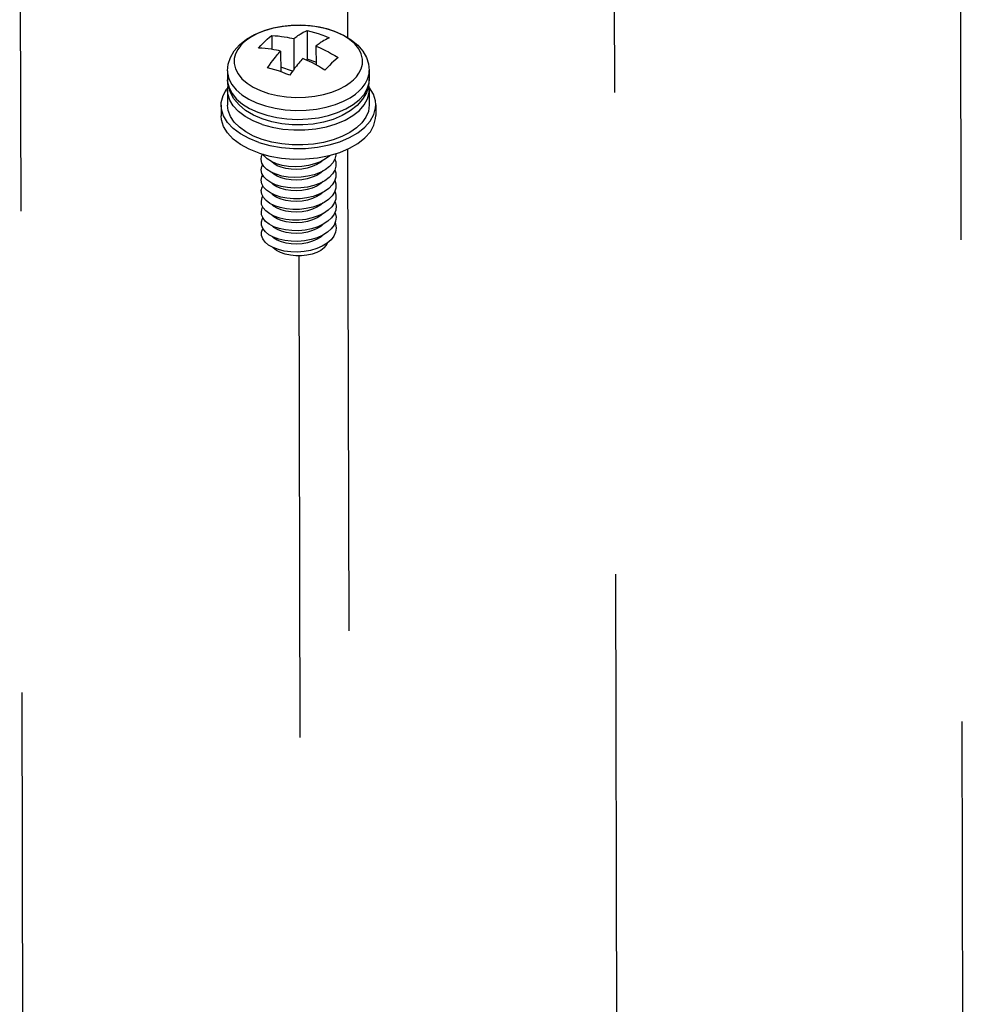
# Model space of a CAD drawing. Extents: x 0 to 1189, y 0 to 841.
# Tile 199 of 256: x 559 to 572, y 414 to 427. Entities that reach past the tile are written whole.
import ezdxf

# ---------------------------------------------------------------- set-up
doc = ezdxf.new("R2010")
doc.units = 0
doc.header["$LTSCALE"] = 65.395
doc.linetypes.add('DASHED', pattern=[0.2, 0.1, -0.1])
doc.layers.get('0').update_dxf_attribs({"linetype": 'CONTINUOUS'})
for name, color, linetype in [('03_ALL_AXES', 7, 'CONTINUOUS'), ('09_ALL_ROUNDS', 7, 'CONTINUOUS'), ('20_ALL_FEATURES', 7, 'CONTINUOUS')]:
    doc.layers.add(name, color=color, linetype=linetype)

msp = doc.modelspace()

# ---------------------------------------------------------------- linework, layer by layer
at = {"color": 7, "linetype": 'DASHED'}
for p, q in [((572.141, 483.321), (572.464, 334.402)), ((567.548, 433.008), (567.591, 413.141)), ((559.486, 431.398), (559.628, 365.876)), ((563.932, 429.565), (563.937, 427.215)), ((563.94, 425.699), (563.972, 410.766)), ((563.276, 424.249), (563.313, 407.101))]:
    msp.add_line(p, q, dxfattribs=at)
at = {"layer": '03_ALL_AXES', "color": 7, "linetype": 'Continuous'}
for p, q in [((562.308, 426.763), (562.309, 426.642)), ((564.233, 426.767), (564.234, 426.647))]:
    msp.add_line(p, q, dxfattribs=at)
at = {"layer": '09_ALL_ROUNDS', "color": 7, "linetype": 'Continuous'}
for p, q in [((563.304, 427.382), (563.175, 427.379)), ((563.432, 427.374), (563.304, 427.382)), ((563.556, 427.355), (563.432, 427.374)), ((563.675, 427.327), (563.556, 427.355)), ((564.233, 426.767), (564.233, 426.767)), ((562.318, 426.553), (562.309, 426.642)), ((562.309, 426.642), (562.31, 426.609)), ((563.975, 426.603), (564.021, 426.642)), ((564.021, 426.642), (564.058, 426.681)), ((564.058, 426.681), (564.094, 426.73)), ((564.234, 426.647), (564.224, 426.556)), ((562.347, 426.466), (562.318, 426.553)), ((564.047, 426.446), (564.098, 426.49)), ((563.803, 426.194), (563.917, 426.244)), ((562.91, 426.069), (562.78, 426.109)), ((563.742, 426.103), (563.61, 426.065)), ((563.678, 426.155), (563.803, 426.194)), ((563.866, 426.154), (563.742, 426.103)), ((563.046, 426.043), (562.91, 426.069))]:
    msp.add_line(p, q, dxfattribs=at)
for points in [[(562.473, 427.117), (562.566, 427.191), (562.676, 427.255), (562.8, 427.306), (562.932, 427.345), (563.07, 427.37), (563.212, 427.382), (563.355, 427.381), (563.496, 427.367), (563.632, 427.34), (563.762, 427.301), (563.882, 427.248), (563.988, 427.184), (564.077, 427.11), (564.146, 427.029), (564.195, 426.944), (564.224, 426.856), (564.233, 426.767)], [(563.175, 427.379), (563.049, 427.366), (562.927, 427.342), (562.815, 427.309), (562.716, 427.27), (562.632, 427.225), (562.567, 427.18), (562.52, 427.141)], [(564.094, 426.73), (564.123, 426.788), (564.14, 426.852), (564.142, 426.921), (564.125, 426.992), (564.09, 427.062), (564.037, 427.127), (563.967, 427.188), (563.882, 427.242), (563.784, 427.289), (563.675, 427.327)], [(562.52, 427.141), (562.483, 427.102), (562.447, 427.052), (562.418, 426.995), (562.401, 426.931), (562.399, 426.862), (562.416, 426.791)], [(562.308, 426.763), (562.318, 426.854), (562.348, 426.944), (562.399, 427.033), (562.473, 427.117)], [(562.308, 426.763), (562.31, 426.733), (562.328, 426.654), (562.367, 426.577), (562.426, 426.505)], [(562.416, 426.791), (562.451, 426.721), (562.504, 426.655)], [(564.098, 426.49), (564.139, 426.533), (564.179, 426.587), (564.211, 426.651), (564.23, 426.721), (564.233, 426.767)], [(562.31, 426.609), (562.33, 426.529), (562.371, 426.452), (562.432, 426.379), (562.511, 426.311), (562.608, 426.251)], [(562.504, 426.655), (562.574, 426.595), (562.659, 426.541), (562.757, 426.494), (562.866, 426.456), (562.985, 426.427), (563.109, 426.409), (563.237, 426.401), (563.366, 426.404), (563.492, 426.417), (563.614, 426.441), (563.726, 426.474), (563.825, 426.513), (563.909, 426.558), (563.975, 426.603)], [(564.098, 426.369), (564.163, 426.442), (564.207, 426.519), (564.23, 426.599), (564.234, 426.647)], [(562.426, 426.505), (562.502, 426.438), (562.596, 426.378), (562.704, 426.327), (562.825, 426.285), (562.955, 426.253), (563.093, 426.233), (563.234, 426.224), (563.376, 426.227), (563.515, 426.242), (563.65, 426.268), (563.774, 426.304), (563.882, 426.348), (563.975, 426.397), (564.047, 426.446)], [(564.224, 426.556), (564.194, 426.465), (564.143, 426.377), (564.068, 426.292)], [(562.78, 426.109), (562.66, 426.161), (562.554, 426.225), (562.465, 426.299), (562.396, 426.38), (562.347, 426.466)], [(563.917, 426.244), (564.016, 426.303), (564.098, 426.369)], [(562.608, 426.251), (562.719, 426.2), (562.843, 426.159), (562.976, 426.129), (563.116, 426.11), (563.259, 426.103), (563.403, 426.109), (563.543, 426.126), (563.678, 426.155)], [(564.068, 426.292), (563.976, 426.218), (563.866, 426.154)], [(563.61, 426.065), (563.472, 426.04), (563.33, 426.028), (563.187, 426.029), (563.046, 426.043)]]:
    msp.add_lwpolyline(points, dxfattribs=at)
at = {"layer": '20_ALL_FEATURES', "color": 7, "linetype": 'Continuous'}
for p, q in [((563.388, 427.311), (563.389, 426.92)), ((562.908, 427.241), (562.909, 427.054)), ((563.209, 427.199), (563.21, 426.782)), ((563.03, 427.03), (563.031, 426.749)), ((563.51, 427.099), (563.511, 426.843)), ((563.389, 426.92), (563.378, 426.909)), ((563.51, 426.879), (563.389, 426.92)), ((563.191, 426.757), (563.031, 426.81)), ((562.309, 426.498), (562.309, 426.295)), ((564.234, 426.502), (564.234, 426.299)), ((562.222, 426.295), (562.222, 426.15)), ((564.322, 426.3), (564.322, 426.155)), ((562.736, 425.644), (562.884, 425.603)), ((563.531, 425.581), (563.687, 425.611)), ((563.766, 425.564), (563.737, 425.511)), ((563.766, 425.563), (563.778, 425.525)), ((562.803, 425.465), (562.776, 425.51)), ((563.693, 425.462), (563.635, 425.418)), ((563.737, 425.511), (563.693, 425.462)), ((563.778, 425.525), (563.78, 425.469)), ((562.775, 425.322), (562.788, 425.346)), ((563.688, 425.314), (563.629, 425.27)), ((563.734, 425.362), (563.688, 425.314)), ((563.684, 425.165), (563.624, 425.122)), ((563.731, 425.213), (563.684, 425.165)), ((563.779, 425.171), (563.761, 425.116)), ((563.68, 425.016), (563.619, 424.974)), ((563.728, 425.064), (563.68, 425.016)), ((563.761, 425.116), (563.728, 425.064)), ((563.619, 424.974), (563.546, 424.938)), ((563.675, 424.868), (563.613, 424.826)), ((563.725, 424.915), (563.675, 424.868)), ((563.778, 424.872), (563.757, 424.817)), ((562.944, 424.788), (562.881, 424.82)), ((562.936, 424.781), (562.912, 424.804)), ((562.983, 424.752), (562.936, 424.781)), ((563.018, 424.762), (562.944, 424.788)), ((563.721, 424.766), (563.671, 424.719)), ((563.757, 424.817), (563.721, 424.766)), ((563.718, 424.617), (563.666, 424.571)), ((562.928, 424.361), (562.867, 424.396))]:
    msp.add_line(p, q, dxfattribs=at)
for points in [[(563.209, 427.199), (563.223, 427.21), (563.237, 427.22), (563.251, 427.23), (563.265, 427.24), (563.28, 427.251), (563.297, 427.262), (563.316, 427.273), (563.338, 427.285), (563.362, 427.298), (563.388, 427.311)], [(563.388, 427.311), (563.438, 427.298), (563.488, 427.284), (563.538, 427.268), (563.589, 427.25), (563.639, 427.231), (563.689, 427.21)], [(562.73, 427.072), (562.759, 427.104), (562.789, 427.135), (562.819, 427.164)], [(562.819, 427.164), (562.849, 427.191), (562.879, 427.217), (562.908, 427.241)], [(562.908, 427.241), (562.954, 427.239), (562.998, 427.235), (563.04, 427.23), (563.08, 427.225), (563.117, 427.218), (563.152, 427.212), (563.182, 427.205), (563.209, 427.199)], [(563.689, 427.21), (563.663, 427.198), (563.638, 427.185), (563.617, 427.173), (563.598, 427.161), (563.581, 427.151), (563.566, 427.14), (563.552, 427.13), (563.538, 427.12), (563.524, 427.11), (563.51, 427.099)], [(563.03, 427.03), (563.003, 427.036), (562.972, 427.043), (562.938, 427.049), (562.901, 427.055), (562.862, 427.061), (562.82, 427.066), (562.776, 427.069), (562.73, 427.072)], [(562.852, 426.802), (562.878, 426.839), (562.902, 426.873), (562.924, 426.901), (562.943, 426.926), (562.959, 426.947), (562.975, 426.965), (562.989, 426.982), (563.003, 426.998), (563.016, 427.014), (563.03, 427.03)], [(563.51, 427.099), (563.537, 427.087), (563.568, 427.073), (563.602, 427.057), (563.64, 427.038), (563.679, 427.018), (563.72, 426.995), (563.765, 426.969), (563.811, 426.941)], [(563.304, 426.898), (563.29, 426.882), (563.275, 426.865), (563.26, 426.846), (563.243, 426.825), (563.224, 426.801), (563.203, 426.772), (563.178, 426.739), (563.153, 426.702)], [(563.331, 426.93), (563.317, 426.914), (563.304, 426.898)], [(563.461, 426.869), (563.423, 426.888), (563.389, 426.904), (563.358, 426.918), (563.331, 426.93)], [(563.811, 426.941), (563.781, 426.917), (563.751, 426.891), (563.722, 426.864)], [(563.052, 426.742), (563.002, 426.76), (562.952, 426.775), (562.902, 426.79), (562.852, 426.802)], [(563.153, 426.702), (563.102, 426.723), (563.052, 426.742)], [(563.543, 426.825), (563.501, 426.848), (563.461, 426.869)], [(563.632, 426.771), (563.587, 426.799), (563.543, 426.825)], [(563.722, 426.864), (563.692, 426.834), (563.662, 426.804), (563.632, 426.771)], [(562.222, 426.295), (562.224, 426.334), (562.248, 426.426), (562.296, 426.514), (562.311, 426.531)], [(562.309, 426.498), (562.311, 426.534), (562.318, 426.559)], [(562.78, 426.034), (562.656, 426.083), (562.548, 426.142), (562.458, 426.21), (562.387, 426.285), (562.339, 426.365), (562.313, 426.449), (562.309, 426.498)], [(563.652, 426.003), (563.785, 426.043), (563.906, 426.094), (564.012, 426.155), (564.099, 426.225), (564.166, 426.301), (564.21, 426.382), (564.232, 426.466), (564.234, 426.502)], [(564.234, 426.502), (564.23, 426.551), (564.225, 426.566)], [(564.322, 426.3), (564.317, 426.353), (564.289, 426.444), (564.236, 426.532), (564.231, 426.538)], [(562.735, 425.789), (562.601, 425.842), (562.483, 425.907), (562.384, 425.981), (562.307, 426.062), (562.254, 426.15), (562.226, 426.241), (562.222, 426.295)], [(562.78, 425.831), (562.662, 425.877), (562.558, 425.933), (562.47, 425.997), (562.399, 426.067), (562.349, 426.143), (562.318, 426.222), (562.309, 426.295)], [(563.687, 425.755), (563.833, 425.799), (563.965, 425.855), (564.079, 425.921), (564.174, 425.997), (564.247, 426.08), (564.296, 426.169), (564.32, 426.26), (564.322, 426.3)], [(564.234, 426.299), (564.222, 426.211), (564.188, 426.133), (564.134, 426.058), (564.06, 425.988), (563.969, 425.925), (563.862, 425.871)], [(562.736, 425.644), (562.601, 425.697), (562.483, 425.762), (562.384, 425.836), (562.308, 425.918), (562.255, 426.005), (562.227, 426.097), (562.222, 426.15)], [(563.687, 425.611), (563.833, 425.654), (563.965, 425.71), (564.08, 425.776), (564.175, 425.852), (564.248, 425.935), (564.296, 426.024), (564.32, 426.116), (564.322, 426.155)], [(562.78, 426.034), (562.915, 425.996), (563.059, 425.972), (563.209, 425.96), (563.36, 425.961), (563.509, 425.976), (563.652, 426.003)], [(563.046, 425.771), (562.909, 425.795), (562.78, 425.831)], [(563.862, 425.871), (563.743, 425.826), (563.612, 425.791), (563.474, 425.768)], [(562.735, 425.789), (562.883, 425.748), (563.041, 425.721), (563.204, 425.708), (563.368, 425.709), (563.531, 425.725), (563.687, 425.755)], [(563.474, 425.768), (563.332, 425.757), (563.188, 425.758), (563.046, 425.771)], [(562.776, 425.51), (562.766, 425.557), (562.772, 425.604), (562.785, 425.631)], [(562.904, 425.53), (562.848, 425.566), (562.805, 425.607), (562.791, 425.629)], [(562.884, 425.603), (563.041, 425.576), (563.204, 425.563), (563.369, 425.565), (563.531, 425.581)], [(563.608, 425.549), (563.576, 425.521), (563.522, 425.488), (563.46, 425.461), (563.391, 425.441), (563.319, 425.428), (563.245, 425.423), (563.172, 425.425), (563.102, 425.435), (563.039, 425.452), (562.983, 425.474), (562.936, 425.503), (562.912, 425.526)], [(563.638, 425.566), (563.57, 425.528), (563.491, 425.498)], [(563.7, 425.614), (563.696, 425.61), (563.638, 425.566)], [(563.779, 425.638), (563.78, 425.619), (563.766, 425.564)], [(562.766, 425.416), (562.774, 425.463), (562.788, 425.49)], [(562.8, 425.324), (562.775, 425.369), (562.766, 425.416)], [(562.9, 425.387), (562.844, 425.424), (562.803, 425.465)], [(563.05, 425.478), (562.972, 425.5), (562.904, 425.53)], [(563.491, 425.498), (563.406, 425.476), (563.316, 425.462), (563.225, 425.458), (563.135, 425.464), (563.05, 425.478)], [(563.635, 425.418), (563.565, 425.381), (563.486, 425.351)], [(563.608, 425.404), (563.576, 425.376), (563.521, 425.343)], [(563.78, 425.469), (563.765, 425.415), (563.734, 425.362)], [(563.766, 425.419), (563.779, 425.375), (563.779, 425.32)], [(562.798, 425.183), (562.774, 425.229), (562.767, 425.276), (562.775, 425.322)], [(562.895, 425.245), (562.841, 425.282), (562.8, 425.324)], [(563.045, 425.334), (562.967, 425.357), (562.9, 425.387)], [(563.521, 425.343), (563.459, 425.316), (563.391, 425.296), (563.319, 425.283), (563.245, 425.278), (563.172, 425.28), (563.103, 425.29), (563.039, 425.307), (562.983, 425.33), (562.937, 425.358), (562.911, 425.382)], [(563.486, 425.351), (563.4, 425.33), (563.31, 425.317), (563.219, 425.314), (563.13, 425.319), (563.045, 425.334)], [(563.629, 425.27), (563.559, 425.233), (563.479, 425.204)], [(563.779, 425.32), (563.763, 425.265), (563.731, 425.213)], [(563.766, 425.276), (563.78, 425.226), (563.779, 425.171)], [(562.795, 425.042), (562.773, 425.088), (562.767, 425.135), (562.777, 425.182), (562.789, 425.201)], [(562.89, 425.104), (562.837, 425.141), (562.798, 425.183)], [(563.038, 425.191), (562.961, 425.215), (562.895, 425.245)], [(562.98, 425.187), (562.935, 425.215), (562.911, 425.238)], [(563.521, 425.198), (563.457, 425.17), (563.389, 425.151), (563.316, 425.138), (563.242, 425.133), (563.169, 425.136), (563.099, 425.146), (563.036, 425.163), (562.98, 425.187)], [(563.479, 425.204), (563.393, 425.184), (563.303, 425.172), (563.212, 425.169), (563.122, 425.176), (563.038, 425.191)], [(563.608, 425.259), (563.576, 425.231), (563.521, 425.198)], [(562.793, 424.901), (562.772, 424.947), (562.768, 424.994), (562.779, 425.041), (562.789, 425.056)], [(562.885, 424.962), (562.833, 425), (562.795, 425.042)], [(563.031, 425.048), (562.956, 425.072), (562.89, 425.104)], [(562.98, 425.042), (562.935, 425.071), (562.911, 425.093)], [(563.523, 425.054), (563.461, 425.027), (563.393, 425.007), (563.32, 424.994), (563.244, 424.989), (563.169, 424.991), (563.099, 425.002), (563.035, 425.019), (562.98, 425.042)], [(563.472, 425.057), (563.386, 425.037), (563.295, 425.026), (563.204, 425.025), (563.115, 425.032), (563.031, 425.048)], [(563.624, 425.122), (563.553, 425.086), (563.472, 425.057)], [(563.607, 425.114), (563.577, 425.087), (563.523, 425.054)], [(563.778, 425.021), (563.759, 424.967), (563.725, 424.915)], [(563.771, 425.118), (563.781, 425.076), (563.778, 425.021)], [(562.791, 424.761), (562.772, 424.807), (562.768, 424.854), (562.781, 424.9), (562.789, 424.911)], [(562.881, 424.82), (562.83, 424.859), (562.793, 424.901)], [(563.025, 424.905), (562.95, 424.93), (562.885, 424.962)], [(562.981, 424.897), (562.935, 424.926), (562.911, 424.949)], [(563.523, 424.909), (563.461, 424.882), (563.393, 424.862), (563.321, 424.849), (563.246, 424.844), (563.171, 424.846), (563.101, 424.857), (563.037, 424.874), (562.981, 424.897)], [(563.546, 424.938), (563.465, 424.911), (563.378, 424.891), (563.288, 424.881), (563.197, 424.88), (563.108, 424.888), (563.025, 424.905)], [(563.607, 424.968), (563.577, 424.942), (563.523, 424.909)], [(563.767, 424.988), (563.77, 424.982), (563.782, 424.927), (563.778, 424.872)], [(562.789, 424.62), (562.771, 424.666), (562.769, 424.713), (562.783, 424.759), (562.788, 424.767)], [(562.876, 424.679), (562.826, 424.717), (562.791, 424.761)], [(563.606, 424.823), (563.577, 424.797), (563.524, 424.764), (563.462, 424.737), (563.393, 424.717), (563.321, 424.704), (563.247, 424.699), (563.173, 424.702), (563.103, 424.712), (563.039, 424.728), (562.983, 424.752)], [(563.613, 424.826), (563.54, 424.791), (563.458, 424.764), (563.371, 424.745), (563.28, 424.736), (563.189, 424.736), (563.101, 424.745), (563.018, 424.762)], [(563.767, 424.842), (563.772, 424.833), (563.782, 424.777), (563.777, 424.722)], [(562.867, 424.396), (562.82, 424.435), (562.787, 424.479), (562.77, 424.525), (562.77, 424.572), (562.786, 424.619), (562.788, 424.622)], [(562.871, 424.537), (562.823, 424.576), (562.789, 424.62)], [(563.671, 424.719), (563.608, 424.678), (563.534, 424.644), (563.451, 424.617), (563.363, 424.6), (563.272, 424.591), (563.182, 424.592), (563.094, 424.601), (563.012, 424.619), (562.939, 424.646), (562.876, 424.679)], [(563.605, 424.677), (563.578, 424.653), (563.524, 424.62), (563.462, 424.593), (563.393, 424.573), (563.321, 424.56), (563.247, 424.554), (563.174, 424.557), (563.104, 424.567), (563.041, 424.583), (562.985, 424.606), (562.939, 424.634), (562.911, 424.66)], [(563.767, 424.697), (563.774, 424.683), (563.783, 424.628), (563.776, 424.573), (563.753, 424.519), (563.714, 424.468)], [(563.777, 424.722), (563.755, 424.668), (563.718, 424.617)], [(563.666, 424.571), (563.602, 424.53), (563.527, 424.496), (563.444, 424.471), (563.356, 424.454), (563.265, 424.446), (563.174, 424.447), (563.087, 424.458), (563.006, 424.477), (562.933, 424.503), (562.871, 424.537)], [(563.606, 424.533), (563.578, 424.508), (563.524, 424.475), (563.462, 424.448), (563.393, 424.428), (563.321, 424.415), (563.246, 424.41), (563.173, 424.412), (563.104, 424.422), (563.04, 424.439), (562.984, 424.462), (562.938, 424.49), (562.912, 424.515)], [(563.714, 424.468), (563.661, 424.422), (563.596, 424.382), (563.521, 424.349), (563.437, 424.324), (563.348, 424.308), (563.257, 424.301), (563.167, 424.303), (563.08, 424.314), (562.999, 424.334), (562.928, 424.361)], [(563.622, 424.359), (563.577, 424.324), (563.522, 424.295), (563.458, 424.272), (563.387, 424.257), (563.313, 424.249), (563.237, 424.249), (563.163, 424.257), (563.092, 424.272), (563.028, 424.295), (562.973, 424.324), (562.929, 424.359), (562.926, 424.362)], [(563.622, 424.359), (563.653, 424.395), (563.669, 424.429)]]:
    msp.add_lwpolyline(points, dxfattribs=at)

doc.saveas('drawing.dxf')
